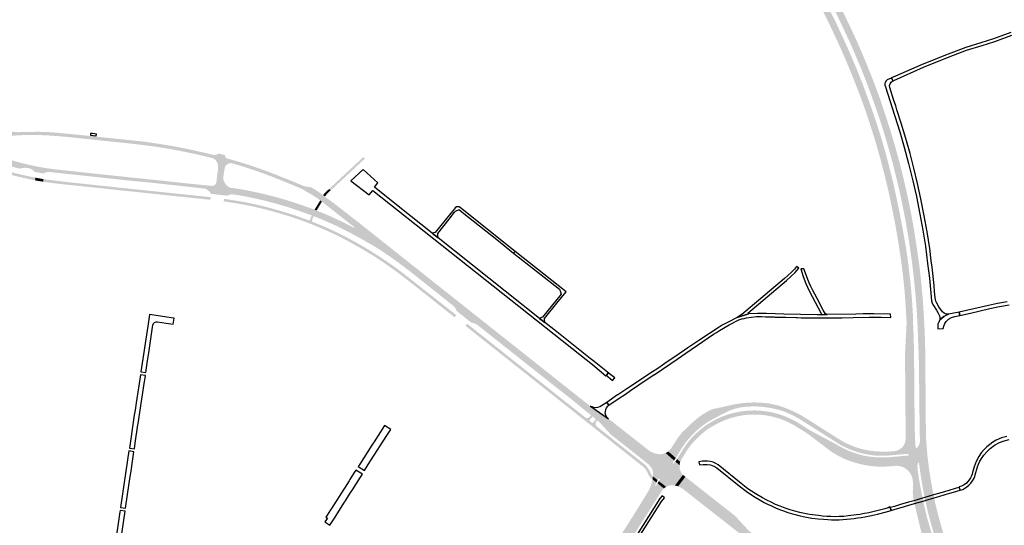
# Model space of a CAD drawing. Header units: metres. Extents: x 124582 to 143330, y 393481 to 406815.
# Tile 101 of 134: x 134738 to 135881, y 399631 to 400218. Entities that reach past the tile are written whole.
import ezdxf

# ---------------------------------------------------------------- set-up
doc = ezdxf.new("R2010")
doc.units = ezdxf.units.M
doc.header["$MEASUREMENT"] = 0
for name, color, linetype, lineweight in [('ir-ARC-asfalt-bestaande fietspaden-niet te inspecteren', 21, 'Continuous', 0), ('ir-ARC-asfalt-bestaande wegen-niet te inspecteren', 151, 'Continuous', 0), ('ir-ARC-asfalt-hoofdwegen-te inspecteren', 5, 'Continuous', 0), ('ir-ARC-fietspaden naastliggend- te inspecteren', 1, 'Continuous', 0)]:
    doc.layers.add(name, color=color, linetype=linetype, lineweight=lineweight)

msp = doc.modelspace()

# ---------------------------------------------------------------- hatches: boundary and pattern name
at = {"layer": 'ir-ARC-asfalt-hoofdwegen-te inspecteren', "linetype": 'Continuous', "lineweight": 13}
for points in [[(135782.989, 399738.655), (135782.766, 399758.129), (135782.416, 399790.716), (135782.091, 399814.207), (135781.822, 399834.674), (135781.379, 399834.731), (135781.236, 399843.1), (135780.718, 399858.124), (135780.19, 399868.84), (135779.958, 399873.545), (135779.025, 399888.394), (135777.699, 399903.308), (135776.227, 399918.332), (135774.469, 399933.069), (135772.475, 399948.119), (135770.255, 399962.875), (135767.785, 399977.716), (135765.037, 399992.539), (135762.128, 400007.125), (135758.925, 400021.825), (135755.454, 400036.371), (135751.756, 400051.041), (135747.85, 400065.42), (135743.648, 400079.806), (135739.245, 400094.13), (135734.575, 400108.469), (135724.528, 400136.684), (135719.237, 400150.659), (135713.627, 400164.55), (135707.697, 400178.628), (135701.795, 400192.153), (135688.984, 400219.337), (135682.277, 400232.7), (135675.331, 400246.026), (135668.143, 400259.212), (135660.739, 400272.265), (135653.214, 400285.059), (135645.344, 400297.997), (135637.28, 400310.691), (135628.993, 400323.319), (135623.39, 400331.511), (135622.144, 400333.333), (135620.459, 400335.748), (135614.837, 400343.733), (135611.919, 400348.026), (135610.244, 400350.245), (135605.949, 400356.301), (135595.719, 400369.939), (135585.794, 400382.521), (135584.807, 400383.688), (135575.389, 400395.396), (135565.679, 400406.971), (135555.961, 400418.164), (135549.547, 400425.7), (135547.434, 400427.782), (135545.196, 400429.834), (135535.821, 400438.338), (135533.402, 400440.549), (135540.414, 400446.985), (135540.421, 400446.976), (135547.966, 400438.669), (135559.532, 400425.775), (135571.701, 400411.801), (135583.64, 400397.445), (135595.246, 400383.013), (135606.53, 400368.291), (135617.193, 400353.982), (135629.442, 400336.597), (135630.327, 400335.373), (135630.328, 400335.371), (135637.392, 400324.974), (135647.43, 400309.531), (135656.406, 400295.016), (135666.376, 400278.27), (135676.23, 400260.913), (135684.422, 400245.752), (135692.421, 400230.168), (135702.755, 400208.888), (135710.509, 400192.04), (135716.969, 400177.067), (135723.3, 400161.815), (135729.699, 400145.615), (135736.838, 400126.288), (135742.881, 400108.332), (135749.219, 400088.633), (135753.944, 400072.802), (135759.523, 400052.575), (135764.399, 400032.96), (135768.908, 400013.073), (135772.581, 399995.185), (135775.723, 399978.231), (135777.094, 399969.566), (135779.892, 399951.459), (135782.799, 399930.923), (135784.958, 399911.294), (135786.768, 399890.684), (135788.05, 399870.705), (135788.159, 399868.412), (135788.997, 399850.76), (135789.498, 399831.408), (135789.555, 399813.282), (135789.851, 399783.315), (135789.973, 399764.647), (135790.111, 399748.235), (135790.223, 399738.738)], [(135763.95, 399917.463), (135763.496, 399921.856), (135761.204, 399939.559), (135758.15, 399959.8), (135754.931, 399978.624), (135750.982, 399998.747), (135746.705, 400019.027), (135741.996, 400038.566), (135736.603, 400059.116), (135730.58, 400080.011), (135724.372, 400099.383), (135718.091, 400118.078), (135710.661, 400137.853), (135703.541, 400155.801), (135696.051, 400173.899), (135687.149, 400193.738), (135678.057, 400212.986), (135669.984, 400229.151), (135660.787, 400246.536), (135649.8, 400266.766), (135642.378, 400279.405), (135634.764, 400291.93), (135627.699, 400303.05), (135620.462, 400314.058), (135612.983, 400325.127), (135612.684, 400325.556), (135598.899, 400345.07), (135588.031, 400359.994), (135576.781, 400374.547), (135565.252, 400388.776), (135553.658, 400402.706), (135544.828, 400412.71), (135550.127, 400417.579), (135557.15, 400409.686), (135568.402, 400396.258), (135579.646, 400382.516), (135581.926, 400379.623), (135592.714, 400365.627), (135602.97, 400351.827), (135606.237, 400347.367), (135610.801, 400340.891), (135618.848, 400329.32), (135619.012, 400329.076), (135626.465, 400318.016), (135633.714, 400306.832), (135640.804, 400295.547), (135648.026, 400283.81), (135659.344, 400264.584), (135667.582, 400249.877), (135676.856, 400232.574), (135686.45, 400213.204), (135693.833, 400197.275), (135702.016, 400179.171), (135709.784, 400160.855), (135716.22, 400144.564), (135723.227, 400125.827), (135729.53, 400108.036), (135735.541, 400089.682), (135741.267, 400070.873), (135746.684, 400050.931), (135752.484, 400027.374), (135756.241, 400010.526), (135760.233, 399990.746), (135763.73, 399972.232), (135767.125, 399952.812), (135769.897, 399933.387), (135771.613, 399918.333)], [(134962.405, 400057.2), (134953.323, 400059.404), (134942.854, 400061.822), (134931.203, 400064.283), (134920.689, 400066.437), (134909.645, 400068.411), (134899.052, 400070.116), (134887.917, 400071.69), (134872.386, 400073.632), (134861.712, 400074.766), (134837.46, 400077.294), (134825.124, 400078.588), (134823.093, 400078.754), (134801.695, 400081.077), (134781.451, 400083.011), (134770.339, 400083.749), (134759.322, 400084.197), (134746.811, 400084.267), (134736.594, 400083.957), (134716.086, 400082.417), (134716.107, 400082.152), (134708.751, 400081.593), (134705.655, 400081.444), (134706.114, 400086.214), (134707.379, 400086.273), (134713.132, 400086.694), (134727.214, 400088.229), (134735.326, 400087.48), (134746.963, 400087.801), (134759.4, 400087.968), (134770.93, 400087.566), (134781.902, 400086.759), (134802.151, 400084.845), (134821.572, 400082.86), (134822.114, 400083.165), (134827.182, 400082.353), (134828.255, 400082.101), (134837.915, 400081.076), (134848.663, 400079.985), (134862.202, 400078.597), (134873.27, 400077.403), (134878.544, 400076.88), (134884.594, 400076.144), (134888.494, 400075.537), (134899.7, 400073.921), (134910.219, 400072.194), (134921.685, 400070.164), (134932.456, 400068.011), (134942.586, 400065.793), (134953.368, 400063.346), (134963.073, 400061.004)], [(134737.096, 400045.281), (134734.371, 400045.942), (134729.817, 400047.128), (134715.169, 400051.303), (134701.655, 400055.228), (134699.682, 400055.802), (134699.526, 400055.847), (134695.834, 400056.887), (134695.714, 400056.919), (134693.481, 400057.518), (134682.175, 400060.194), (134670.477, 400062.363), (134668.524, 400062.672), (134663.935, 400063.445), (134661.654, 400063.809), (134661.403, 400063.849), (134660.795, 400063.915), (134660.853, 400064.529), (134661.515, 400064.449), (134679.711, 400062.24), (134691.137, 400060.506), (134702.476, 400058.272), (134706.309, 400057.399), (134748.724, 400045.827), (134748.657, 400045.488), (134746.108, 400045.994), (134743.574, 400046.169)], [(134995.787, 400013.576), (134991.02, 400014.44), (134986.257, 400015.059), (134983.56, 400015.257), (134980.891, 400014.823), (134978.396, 400013.782), (134959.705, 400015.899), (134958.574, 400017.797), (134957.052, 400019.398), (134955.213, 400020.623), (134953.59, 400021.856), (134938.158, 400023.625), (134919.182, 400025.685), (134886.969, 400029.203), (134875.204, 400030.306), (134866.099, 400031.148), (134843.657, 400033.605), (134822.407, 400035.89), (134803.048, 400037.933), (134800.725, 400038.174), (134781.094, 400040.257), (134773.07, 400041.189), (134770.531, 400041.292), (134768.034, 400040.821), (134765.707, 400039.799), (134765.363, 400039.483), (134755.106, 400041.263), (134753.605, 400042.99), (134751.768, 400044.352), (134749.679, 400045.285), (134748.657, 400045.488), (134748.724, 400045.827), (134706.309, 400057.399), (134702.476, 400058.272), (134703.414, 400061.754), (134707.305, 400060.883), (134707.668, 400060.794), (134710.079, 400060.2), (134712.51, 400059.47), (134721.889, 400056.771), (134731.487, 400053.937), (134742.08, 400051.081), (134756.399, 400047.844), (134767.238, 400045.95), (134781.867, 400043.958), (134803.239, 400041.686), (134805.212, 400041.495), (134822.897, 400039.571), (134843.956, 400037.308), (134875.643, 400033.974), (134883.687, 400033.126), (134902.339, 400031.234), (134919.695, 400029.314), (134938.431, 400027.318), (134961.299, 400025.076), (134982.845, 400022.86), (134987.437, 400022.326), (134994.248, 400021.262), (134997.088, 400020.755)], [(134982.845, 400022.86), (134961.299, 400025.076), (134962.989, 400025.519), (134964.444, 400026.487), (134965.505, 400027.876), (134966.058, 400029.533), (134968.063, 400046.45), (134967.85, 400049.202), (134967.225, 400051.623), (134966.064, 400053.838), (134964.428, 400055.73), (134962.405, 400057.2), (134983.299, 400051.543), (134982.35, 400051.564), (134979.892, 400050.922), (134977.752, 400049.554), (134976.137, 400047.594), (134974.849, 400040.809), (134974.068, 400034.738), (134974.154, 400032.85), (134974.692, 400030.835), (134975.618, 400028.841), (134976.646, 400027.395), (134979.617, 400024.342), (134980.547, 400023.687)], [(135088.61, 400006.831), (135086.687, 400008.291), (135084.561, 400009.832), (135084.001, 400010.239), (135083.203, 400010.817), (135077.75, 400014.407), (135068.702, 400019.499), (135068.856, 400019.833), (135063.55, 400022.436), (135052.613, 400027.049), (135041.896, 400031.409), (135031.261, 400035.584), (135020.63, 400039.629), (135011.42, 400042.819), (135001.94, 400046.036), (134992.277, 400049.077), (134983.299, 400051.543), (134962.405, 400057.2), (134963.073, 400061.004), (134965.555, 400061.154), (134967.877, 400062.041), (134968.593, 400062.826), (134976.473, 400060.612), (134976.106, 400059.197), (134976.989, 400057.891), (134978.291, 400057.001), (134987.263, 400054.5), (134998.032, 400051.283), (135005.249, 400048.997), (135015.2, 400045.587), (135025.947, 400041.699), (135036.843, 400037.446), (135048.886, 400032.729), (135057.545, 400029.155), (135065.55, 400025.745), (135067.552, 400025.001), (135069.631, 400024.418), (135076.525, 400023.313), (135077.849, 400022.532), (135078.536, 400022.126), (135083.312, 400019.121), (135087.963, 400015.928), (135090.064, 400014.394), (135092.286, 400012.707)], [(135078.913, 399989.971), (135076.733, 399990.841), (135075.239, 399991.437), (135059.926, 399996.923), (135051.853, 399999.579), (135050.665, 400000), (135033.949, 400004.933), (135017.052, 400009.206), (135000, 400012.812), (134995.787, 400013.576), (134997.088, 400020.755), (135000, 400020.235), (135009.266, 400018.379), (135015.495, 400016.995), (135021.709, 400015.543), (135031.004, 400013.257), (135038.989, 400011.082), (135043.878, 400009.681), (135048.752, 400008.228), (135058.403, 400005.165), (135067.986, 400001.894), (135073.241, 400000), (135077.343, 399998.47), (135077.592, 399998.376), (135080.088, 399997.427), (135082.409, 399996.527)], [(135262.585, 399866.216), (135262.154, 399866.262), (135245.073, 399879.923), (135244.177, 399882.218), (135242.821, 399884.274), (135241.065, 399886.002), (135233.082, 399892.351), (135191.204, 399925.654), (135184.454, 399930.833), (135177.622, 399935.903), (135170.712, 399940.867), (135167.226, 399943.307), (135160.74, 399947.713), (135154.733, 399951.636), (135151.696, 399953.544), (135145.551, 399957.245), (135139.333, 399960.824), (135127.568, 399967.405), (135122.717, 399970.037), (135115.647, 399973.699), (135109.603, 399976.683), (135103.511, 399979.569), (135099.506, 399981.393), (135088.906, 399985.986), (135078.913, 399989.971), (135082.409, 399996.527), (135097.28, 399990.367), (135111.894, 399983.619), (135126.227, 399976.295), (135126.722, 399976.821), (135088.61, 400006.831), (135092.05, 400012.33), (135092.783, 400011.883), (135098.712, 400007.805), (135105.137, 400002.903), (135130.608, 399983.105), (135260.599, 399880.009), (135268.482, 399873.757)], [(135774.574, 399685.384), (135770.094, 399712.064), (135769.911, 399713.612), (135766.672, 399730.499), (135766.628, 399743.384), (135766.486, 399759.405), (135766.4, 399773.345), (135766.275, 399787.344), (135766.175, 399801.382), (135766.041, 399815.383), (135765.961, 399830.307), (135765.951, 399830.869), (135766.694, 399845.361), (135767.454, 399859.29), (135767.931, 399868.789), (135767.666, 399868.831), (135766.591, 399887.423), (135765.32, 399904.188), (135763.95, 399917.463), (135771.613, 399918.333), (135772.295, 399912.354), (135774.064, 399892.68), (135775.151, 399874.787), (135775.197, 399870.04), (135775.213, 399868.456), (135775.913, 399851.565), (135776.374, 399834.665), (135777.138, 399744.953), (135777.696, 399729.771), (135778.176, 399721.756), (135778.532, 399721.056), (135779.286, 399720.835), (135779.823, 399720.929), (135781.6, 399703.703), (135781.161, 399703.59), (135780.913, 399703.21), (135780.413, 399700.177), (135780.441, 399697.103), (135780.591, 399695.632), (135781.379, 399690.009), (135781.924, 399686.538)], [(135461.896, 399706.684), (135424.432, 399736.128), (135423.481, 399737.028), (135418.911, 399742.021), (135411.229, 399750.414), (135408.412, 399752.86), (135406.86, 399754.231), (135403.047, 399757.285), (135401.01, 399758.939), (135393.959, 399764.611), (135389.781, 399768.032), (135381.981, 399774.42), (135373.219, 399781.515), (135368.329, 399785.374), (135363.159, 399789.253), (135351.749, 399798.302), (135350.573, 399799.234), (135277.15, 399857.403), (135269.774, 399863.244), (135267.57, 399864.663), (135265.148, 399865.665), (135262.585, 399866.216), (135268.482, 399873.757), (135399.481, 399769.961), (135400.064, 399769.528), (135400.677, 399769.129), (135421.666, 399754.538), (135423.984, 399752.82), (135466.95, 399719), (135470.169, 399716.668)], [(135499.599, 399709.163), (135490.954, 399716.623), (135492.749, 399718.598), (135493.405, 399719.32), (135494.361, 399720.442), (135494.592, 399720.809), (135497.792, 399725.893), (135501.901, 399732.335), (135506.65, 399738.321), (135515.29, 399746.891), (135516.281, 399747.808), (135520.964, 399751.974), (135525.779, 399755.986), (135530.024, 399759.153), (135534.537, 399761.926), (135539.375, 399764.413), (135541.838, 399765.679), (135566.92, 399771.232), (135574.954, 399772.575), (135583.059, 399773.377), (135591.2, 399773.635), (135599.34, 399773.347), (135607.443, 399772.515), (135618.315, 399770.162), (135627.355, 399767.084), (135636.149, 399763.362), (135644.652, 399759.015), (135652.819, 399754.067), (135688.022, 399731.732), (135694.726, 399727.723), (135701.744, 399724.296), (135709.028, 399721.475), (135716.524, 399719.28), (135724.179, 399717.727), (135730.825, 399716.915), (135737.513, 399716.588), (135745.079, 399716.647), (135747.323, 399716.664), (135747.352, 399716.526), (135752.601, 399716.934), (135753.974, 399717.105), (135757.205, 399717.892), (135760.172, 399719.393), (135762.721, 399721.529), (135764.718, 399724.188), (135766.058, 399727.231), (135766.672, 399730.499), (135769.911, 399713.612), (135766.99, 399713.779), (135761.028, 399713.24), (135747.997, 399712.062), (135742.054, 399711.671), (135736.098, 399711.671), (135730.155, 399712.061), (135723.632, 399712.974), (135717.172, 399714.261), (135710.797, 399715.919), (135703.242, 399718.561), (135695.912, 399721.776), (135691.267, 399724.196), (135686.803, 399726.936), (135643.458, 399754.352), (135637.191, 399757.802), (135630.726, 399760.864), (135624.918, 399763.245), (135618.945, 399765.174), (135611.385, 399766.884), (135603.732, 399768.108), (135597.023, 399768.823), (135590.28, 399769.057), (135582.499, 399768.775), (135574.767, 399767.861), (135568.304, 399766.34), (135562.03, 399764.165), (135559.86, 399763.032), (135549.094, 399757.611), (135545.988, 399756.01), (135540.134, 399752.857), (135534.515, 399749.301), (135529.076, 399745.303), (135523.938, 399740.924), (135518.401, 399735.474), (135513.208, 399729.697), (135509.897, 399725.404), (135506.896, 399720.888)], [(135774.574, 399685.384), (135773.347, 399688.969), (135771.432, 399692.239), (135768.907, 399695.065), (135765.871, 399697.333), (135762.446, 399698.953), (135758.767, 399699.861), (135756.803, 399700.039), (135754.832, 399700.012), (135753.355, 399699.866), (135747.698, 399699.352), (135741.901, 399699.105), (135741.398, 399699.133), (135734.03, 399699.182), (135726.685, 399699.758), (135719.4, 399700.858), (135712.212, 399702.478), (135703.812, 399704.887), (135695.659, 399708.03), (135687.817, 399711.884), (135680.347, 399716.417), (135655.553, 399735.32), (135652.577, 399737.471), (135649.999, 399739.152), (135647.849, 399740.452), (135635.122, 399748.224), (135627.667, 399751.91), (135619.91, 399754.907), (135611.913, 399757.191), (135603.743, 399758.742), (135595.466, 399759.549), (135587.15, 399759.603), (135578.863, 399758.906), (135571.112, 399757.519), (135563.502, 399755.499), (135556.083, 399752.861), (135548.906, 399749.621), (135542.02, 399745.803), (135538.873, 399744.079), (135535.938, 399742.013), (135529.806, 399737.07), (135524.047, 399731.698), (135518.691, 399725.923), (135515.044, 399721.431), (135511.812, 399716.633), (135506.357, 399707.74), (135504.835, 399704.744), (135501.075, 399707.868), (135508.538, 399719.852), (135510.705, 399723.148), (135513.027, 399726.336), (135515.969, 399730.069), (135519.155, 399733.595), (135525.363, 399739.544), (135531.988, 399745.025), (135537.122, 399748.621), (135542.48, 399751.875), (135548.039, 399754.773), (135554.4, 399757.555), (135560.948, 399759.862), (135567.648, 399761.681), (135575.545, 399763.223), (135583.542, 399764.111), (135591.585, 399764.34), (135598.569, 399763.983), (135605.512, 399763.157), (135612.385, 399761.866), (135619.155, 399760.115), (135626.029, 399757.737), (135632.713, 399754.869), (135639.172, 399751.525), (135645.373, 399747.723), (135654.496, 399741.914), (135656.646, 399740.653), (135686.331, 399724.837), (135690.653, 399722.31), (135695.096, 399720.004), (135700.216, 399717.662), (135705.45, 399715.586), (135710.848, 399713.835), (135716.316, 399712.316), (135719.155, 399711.642), (135722.029, 399711.14), (135727.866, 399710.337), (135733.736, 399709.821), (135740.744, 399709.693), (135747.747, 399710.004), (135761.209, 399711.224), (135769.619, 399711.986), (135770.094, 399712.064)], [(135828.76, 399556.514), (135817.282, 399576.464), (135812.845, 399584.248), (135807.954, 399596.307), (135803.264, 399609.478), (135800.982, 399616.388), (135796.727, 399630.56), (135792.9, 399644.854), (135789.836, 399658.051), (135789.748, 399658.472), (135789.464, 399659.821), (135788.76, 399663.174), (135788.671, 399663.598), (135786.372, 399675.849), (135784.122, 399689.435), (135782.154, 399703.065), (135782.001, 399703.491), (135781.6, 399703.703), (135779.823, 399720.929), (135780.375, 399721.358), (135781.737, 399723.275), (135782.701, 399725.42), (135783.233, 399727.711), (135783.311, 399730.061), (135783.012, 399736.625), (135782.989, 399738.655), (135790.223, 399738.738), (135790.244, 399736.937), (135790.317, 399734.261), (135790.442, 399731.826), (135790.56, 399729.546), (135791.897, 399712.4), (135793.719, 399697.266), (135793.91, 399695.677), (135795.638, 399685.213), (135796.85, 399677.871), (135798.998, 399666.615), (135799.079, 399666.19), (135799.723, 399662.811), (135799.981, 399661.458), (135800.063, 399661.033), (135800.238, 399660.113), (135803.953, 399644.577), (135808.655, 399627.468), (135813.615, 399612.079), (135819.773, 399595.187), (135827.033, 399577.581), (135833.845, 399563.121), (135834.248, 399562.318), (135835.41, 399560.007)], [(135488.473, 399675.666), (135479.986, 399682.208), (135481.416, 399684.438), (135479.772, 399685.593), (135478.452, 399683.471), (135473.104, 399687.711), (135473.186, 399688.561), (135473.181, 399692.228), (135472.774, 399694.288), (135472.116, 399696.283), (135471.369, 399697.718), (135470.425, 399699.032), (135467.323, 399702.302), (135461.896, 399706.684), (135470.169, 399716.668), (135474.107, 399714.937), (135478.22, 399713.678), (135481.194, 399713.455), (135484.164, 399713.724), (135487.851, 399714.864), (135497.715, 399706.174), (135495.988, 399703.462), (135495.91, 399703.133), (135496.051, 399702.826), (135496.351, 399702.672), (135496.683, 399702.735), (135497.311, 399703.137), (135497.897, 399703.597), (135499.103, 399704.936), (135504.042, 399700.77), (135503.982, 399699.906), (135503.988, 399698.932), (135504.406, 399696.026), (135505.411, 399693.267), (135506.961, 399690.774), (135508.046, 399689.583), (135498.627, 399677.118), (135496.042, 399677.282), (135493.431, 399677.232), (135490.877, 399676.687)], [(135497.715, 399706.174), (135487.851, 399714.864), (135489.445, 399715.668), (135490.954, 399716.623), (135499.599, 399709.163)], [(135504.042, 399700.77), (135499.103, 399704.936), (135500.158, 399706.356), (135501.075, 399707.868), (135504.835, 399704.744), (135504.334, 399702.778)], [(135502.471, 399676.224), (135500.56, 399676.719), (135498.627, 399677.118), (135508.046, 399689.583), (135510.767, 399687.325)], [(135387.594, 399528.822), (135384.693, 399530.756), (135384.682, 399531.252), (135384.249, 399531.493), (135383.822, 399531.24), (135380.82, 399533.12), (135381.334, 399533.926), (135381.537, 399534.245), (135389.248, 399546.344), (135446.073, 399635.508), (135455.952, 399651.199), (135465.655, 399667), (135468.373, 399671.633), (135470.525, 399676.555), (135472.081, 399681.696), (135472.192, 399682.061), (135472.552, 399683.983), (135472.601, 399684.258), (135477.209, 399680.597), (135475.908, 399677.645), (135475.948, 399677.148), (135476.395, 399676.926), (135476.814, 399677.197), (135478.407, 399679.662), (135485.927, 399673.748), (135484.248, 399672.147), (135452.239, 399621.808), (135451.17, 399620.126), (135447.847, 399614.865), (135446.833, 399613.217), (135444.433, 399609.545), (135431.478, 399594.729), (135429.938, 399592.651), (135422.935, 399581.839), (135413.024, 399567.296), (135405.027, 399555.703), (135397.242, 399543.967), (135393.472, 399538.112), (135389.757, 399532.228)], [(135477.209, 399680.597), (135472.601, 399684.258), (135472.978, 399686.394), (135473.104, 399687.711), (135478.452, 399683.471)], [(135485.927, 399673.748), (135478.407, 399679.662), (135479.986, 399682.208), (135488.473, 399675.666), (135487.062, 399674.685)], [(135689.219, 399532.971), (135648.189, 399565.081), (135623.528, 399584.366), (135611.771, 399593.486), (135604.491, 399598.841), (135591.144, 399608.57), (135579.173, 399617.471), (135574.709, 399620.852), (135559.3, 399632.83), (135512.493, 399669.611), (135507.55, 399673.456), (135505.887, 399674.612), (135504.093, 399675.552), (135502.471, 399676.224), (135510.767, 399687.325), (135512.085, 399686.277), (135515.115, 399683.887), (135535.223, 399668.024), (135568.299, 399642.092), (135569.099, 399641.281), (135583.462, 399625.811), (135584.497, 399624.751), (135585.608, 399623.77), (135595.824, 399615.326), (135606.288, 399607.192), (135628.592, 399589.698), (135669.527, 399557.725), (135693.767, 399538.791)], [(135817.317, 399550.833), (135815.182, 399555.078), (135813.206, 399559.192), (135811.294, 399563.336), (135808.81, 399568.876), (135805.462, 399576.664), (135802.19, 399584.652), (135798.728, 399593.635), (135795.074, 399603.679), (135792.188, 399612.403), (135786.189, 399611.588), (135785.597, 399620.007), (135780.76, 399640.026), (135777.289, 399654.394), (135777.196, 399654.809), (135776.892, 399656.156), (135776.141, 399659.487), (135776.046, 399659.91), (135775.334, 399664.62), (135774.957, 399669.369), (135775.118, 399673.747), (135775.289, 399676.426), (135775.242, 399680.93), (135774.574, 399685.384), (135781.924, 399686.538), (135782.519, 399682.749), (135782.613, 399682.099), (135786.244, 399662.889), (135786.333, 399662.465), (135787.038, 399659.114), (135787.322, 399657.764), (135787.411, 399657.344), (135788.222, 399653.715), (135791.639, 399639.485), (135795.696, 399625.424), (135797.697, 399618.951), (135800.5, 399610.075), (135801.495, 399607.153), (135806.085, 399594.408), (135811.073, 399581.813), (135811.344, 399581.126), (135816.997, 399568.233), (135822.967, 399555.484), (135823.723, 399554.054)]]:
    msp.add_hatch(color=5, dxfattribs=at).paths.add_polyline_path(points)
at = {"layer": 'ir-ARC-fietspaden naastliggend- te inspecteren', "linetype": 'Continuous', "lineweight": 30}
for points in [[(134755.376, 400031.582), (134735.563, 400035.882), (134721.207, 400039.71), (134707.028, 400044.151), (134695.741, 400047.879), (134684.231, 400050.85), (134672.549, 400053.051), (134664.29, 400054.396), (134660.074, 400055.116), (134660.609, 400058.049), (134662.905, 400057.696), (134665.432, 400057.29), (134677.733, 400055.189), (134689.949, 400052.638), (134691.215, 400053.26), (134692.932, 400054.445), (134693.636, 400057.01), (134693.481, 400057.518), (134695.714, 400056.919), (134695.406, 400056.578), (134694.132, 400051.533), (134698.166, 400050.287), (134698.887, 400052.508), (134699.728, 400055.439), (134699.74, 400055.626), (134699.682, 400055.802), (134701.655, 400055.228), (134701.533, 400055.109), (134701.463, 400054.955), (134700.932, 400053.002), (134701.587, 400050.723), (134702.923, 400048.764), (134716.647, 400044.279), (134718.768, 400043.597), (134723.013, 400042.323), (134739.398, 400038.143), (134755.939, 400034.628), (134755.382, 400031.635)], [(135098.706, 400019.856), (135097.037, 400021.641), (135098.155, 400022.675), (135136.812, 400058.663), (135138.515, 400056.836), (135099.893, 400020.835)], [(134764.737, 400029.902), (134760.685, 400030.659), (134756.421, 400031.341), (134755.369, 400031.529), (134755.376, 400031.582), (134755.382, 400031.635), (134755.939, 400034.628), (134756.878, 400034.467), (134761.442, 400033.653), (134765.207, 400032.994), (134764.754, 400030.021)], [(134959.111, 400008.931), (134957.129, 400009.176), (134861.098, 400019.312), (134859.794, 400019.421), (134846.818, 400020.843), (134789.8, 400026.847), (134777.248, 400028.203), (134764.737, 400029.902), (134764.754, 400030.021), (134765.207, 400032.994), (134790.031, 400029.848), (134846.808, 400023.773), (134851.608, 400023.252), (134855.696, 400022.832), (134860.53, 400022.328), (134939.241, 400014.12), (134958.8, 400012.081), (134959.433, 400011.983), (134959.42, 400011.888)], [(135092.286, 400012.707), (135090.064, 400014.394), (135091.579, 400016.591), (135097.037, 400021.641), (135098.706, 400019.856), (135094.311, 400015.776)], [(135242.709, 399872.585), (135186.354, 399917.18), (135173.682, 399926.702), (135160.73, 399935.84), (135147.51, 399944.586), (135134.489, 399952.362), (135121.266, 399959.79), (135107.852, 399966.866), (135092.289, 399974.068), (135076.467, 399980.68), (135063.328, 399985.604), (135050.027, 399990.072), (135036.58, 399994.079), (135022.325, 399997.994), (135007.933, 400001.368), (134993.423, 400004.196), (134974.525, 400007.16), (134975.003, 400010.123), (134983.608, 400008.789), (134993.526, 400007.243), (135008.941, 400004.219), (135024.229, 400000.61), (135039.369, 399996.42), (135056.204, 399991.224), (135072.812, 399985.344), (135074.276, 399984.748), (135076.733, 399990.841), (135078.913, 399989.971), (135076.989, 399984.857), (135077.053, 399984.169), (135077.398, 399983.571), (135078.302, 399983.168), (135090.534, 399978.173), (135102.584, 399972.755), (135114.438, 399966.921), (135128.76, 399959.198), (135142.807, 399950.986), (135156.563, 399942.295), (135167.703, 399934.782), (135178.599, 399926.92), (135189.24, 399918.716), (135236.953, 399881.127), (135244.653, 399875.061)], [(135472.552, 399683.983), (135472.337, 399684.467), (135471.515, 399685.031), (135469.536, 399687.083), (135468.113, 399689.553), (135467.058, 399691.806), (135465.515, 399694.588), (135463.593, 399697.124), (135461.332, 399699.363), (135394.717, 399752.143), (135255.42, 399862.556), (135257.404, 399864.964), (135257.672, 399864.732), (135265.282, 399858.694), (135346.69, 399794.104), (135347.865, 399793.171), (135365.019, 399779.561), (135385.981, 399762.982), (135395.407, 399755.527), (135397.419, 399755.687), (135399.342, 399756.297), (135400.993, 399758.244), (135401.159, 399758.588), (135401.01, 399758.939), (135403.047, 399757.285), (135399.223, 399752.559), (135402.915, 399749.599), (135404.679, 399751.469), (135406.86, 399754.231), (135408.412, 399752.86), (135406.843, 399750.934), (135406.511, 399749.333), (135406.644, 399747.704), (135407.233, 399746.179), (135416.506, 399738.829), (135460.011, 399704.347), (135462.683, 399702.229), (135465.221, 399699.841), (135467.43, 399697.145), (135469.272, 399694.186), (135470.512, 399691.59), (135471.898, 399688.991), (135472.334, 399688.322), (135472.837, 399688.168), (135473.186, 399688.561), (135472.978, 399686.394)]]:
    msp.add_hatch(color=1, dxfattribs=at).paths.add_polyline_path(points)

# ---------------------------------------------------------------- linework, layer by layer
at = {"layer": 'ir-ARC-asfalt-bestaande fietspaden-niet te inspecteren', "color": 11, "linetype": 'Continuous', "lineweight": 30, "flags": 128}
for points in [[(135884.279, 399734.215), (135877.954, 399732.378), (135871.895, 399729.796), (135868.007, 399727.554), (135864.338, 399724.968), (135860.92, 399722.06), (135857.523, 399718.697), (135854.492, 399715.002), (135851.858, 399711.014), (135848.754, 399705.085), (135846.272, 399698.87), (135844.438, 399692.433), (135843.797, 399690.423), (135843.016, 399688.463), (135841.901, 399686.094), (135840.58, 399683.833), (135839.008, 399681.753), (135837.168, 399679.906), (135834.479, 399677.87), (135831.535, 399676.224), (135828.693, 399675.557), (135828.887, 399674.899), (135829.845, 399671.643), (135832.916, 399672.69), (135835.379, 399673.983), (135837.689, 399675.532), (135840.174, 399677.614), (135842.417, 399679.954), (135844.443, 399682.692), (135846.178, 399685.622), (135847.011, 399687.557), (135847.606, 399689.578), (135850.308, 399698.969), (135851.287, 399701.768), (135852.518, 399704.466), (135854.845, 399708.509), (135857.512, 399712.336), (135860.926, 399716.392), (135864.771, 399720.042), (135870.031, 399723.882), (135875.704, 399727.081), (135881.195, 399729.215), (135886.911, 399730.644)], [(135456.172, 399616.282), (135483.178, 399658.449), (135486.378, 399662.931), (135483.66, 399665.241), (135481.263, 399662.087), (135454.713, 399620.258)]]:
    msp.add_lwpolyline(points, dxfattribs=at)
for points in [[(135573.266, 399676.65), (135581.346, 399670.504), (135589.767, 399664.834), (135598.501, 399659.658), (135602.325, 399657.547), (135606.207, 399655.544), (135610.804, 399653.361), (135615.464, 399651.315), (135620.063, 399649.462), (135624.715, 399647.747), (135629.977, 399645.967), (135635.284, 399644.323), (135639.706, 399643.104), (135644.156, 399641.994), (135647.764, 399641.166), (135651.388, 399640.412), (135657.616, 399639.421), (135665.183, 399638.493), (135671.422, 399637.901), (135676.306, 399637.536), (135680.607, 399637.362), (135684.911, 399637.318), (135689.306, 399637.406), (135693.697, 399637.623), (135698.173, 399637.99), (135706.703, 399638.903), (135710.756, 399639.433), (135715.087, 399640.116), (135719.403, 399640.891), (135724.93, 399641.986), (135730.441, 399643.16), (135733.894, 399643.963), (135742.975, 399646.301), (135749.706, 399648.242), (135748.769, 399651.49), (135748.481, 399652.527), (135746.496, 399651.188), (135742.303, 399649.969), (135734.779, 399648.003), (135724.068, 399645.558), (135718.865, 399644.506), (135713.637, 399643.59), (135709.453, 399642.976), (135700.058, 399641.841), (135694.846, 399641.349), (135689.601, 399641.055), (135684.348, 399640.948), (135679.658, 399641.063), (135674.974, 399641.331), (135670.163, 399641.696), (135665.362, 399642.174), (135655.029, 399643.488), (135649.363, 399644.559), (135643.74, 399645.834), (135638.011, 399647.361), (135632.336, 399649.078), (135626.599, 399650.999), (135620.924, 399653.096), (135615.566, 399655.262), (135610.292, 399657.623), (135605.314, 399660.11), (135600.411, 399662.741), (135591.797, 399667.879), (135583.478, 399673.483), (135575.481, 399679.537), (135548.964, 399701.083), (135546.057, 399702.796), (135542.946, 399704.105), (135539.689, 399704.986), (135536.343, 399705.424), (135530.856, 399705.312), (135526.304, 399704.58), (135527.289, 399701.001), (135531.605, 399701.723), (135535.981, 399701.665), (135539.961, 399701.1), (135543.753, 399699.765), (135547.209, 399697.713), (135573.266, 399676.65)], [(135754.522, 399649.634), (135761.625, 399651.705), (135770.554, 399654.308), (135776.892, 399656.156), (135787.038, 399659.114), (135789.464, 399659.821), (135799.723, 399662.811), (135805.352, 399664.452), (135812.546, 399666.55), (135817.944, 399668.123), (135825.091, 399670.207), (135826.248, 399670.544), (135829.845, 399671.643), (135828.887, 399674.899), (135824.154, 399673.516), (135816.978, 399671.42), (135811.801, 399669.907), (135804.739, 399667.844), (135799.079, 399666.19), (135788.76, 399663.174), (135786.333, 399662.465), (135776.141, 399659.487), (135769.905, 399657.665), (135760.673, 399654.968), (135753.553, 399652.888), (135748.769, 399651.49), (135749.706, 399648.242), (135753.345, 399649.291), (135754.522, 399649.634)]]:
    msp.add_lwpolyline(points, close=True, dxfattribs=at)
at = {"layer": 'ir-ARC-asfalt-bestaande wegen-niet te inspecteren', "color": 7, "linetype": 'Continuous', "lineweight": 30, "flags": 128}
for points in [[(135888.669, 400203.354), (135868.86, 400195.963), (135854.137, 400191.176), (135836.432, 400185.871), (135816.132, 400178.234), (135785.968, 400166.099), (135785.785, 400166.019), (135754.738, 400152.469), (135750.157, 400150.523), (135751.656, 400147.05), (135752.79, 400147.632), (135787.332, 400162.837), (135817.329, 400175.072), (135837.372, 400182.623), (135855.375, 400188.051), (135870.118, 400192.822), (135889.978, 400200.23)], [(135884.521, 399890.421), (135873.223, 399888.461), (135862.768, 399886.163), (135828.95, 399878.36), (135829.734, 399874.713), (135842.009, 399877.475), (135864.518, 399882.668), (135875.611, 399884.98), (135886.79, 399886.829)]]:
    msp.add_lwpolyline(points, dxfattribs=at)
for points in [[(135816.573, 399876.258), (135814.524, 399876.239), (135812.783, 399876.465), (135811.274, 399877.363), (135809.625, 399878.758), (135805.285, 399884.826), (135802.385, 399889.51), (135801.614, 399891.387), (135801.205, 399893.374), (135801.036, 399895.165), (135800.358, 399902.346), (135799.702, 399909.292), (135797.367, 399930.767), (135796.446, 399937.934), (135794.608, 399952.242), (135791.626, 399971.823), (135788.191, 399990.493), (135784.308, 400010.077), (135780.458, 400027.86), (135776.193, 400045.727), (135771.744, 400062.812), (135766.858, 400080.171), (135761.43, 400098.077), (135756.6, 400113.37), (135755.13, 400117.924), (135752.652, 400125.601), (135748.142, 400139.396), (135748.012, 400141.644), (135748.607, 400143.816), (135749.866, 400145.683), (135751.656, 400147.05), (135750.157, 400150.523), (135749.909, 400150.418), (135745.362, 400148.456), (135743.901, 400147.277), (135742.871, 400145.708), (135742.372, 400143.898), (135742.451, 400142.022), (135743.101, 400140.261), (135748.211, 400124.312), (135754.1, 400106.139), (135759.77, 400087.963), (135765.047, 400070.14), (135770.075, 400051.151), (135775.001, 400031.111), (135779.078, 400012.696), (135783.175, 399992.267), (135786.654, 399973.892), (135789.545, 399955.307), (135792.211, 399935.031), (135794.266, 399917.907), (135795.846, 399900.554), (135796.811, 399891.466), (135797.59, 399888.739), (135798.88, 399886.212), (135802.41, 399880.623), (135804.604, 399877.174), (135805.356, 399875.895), (135806.034, 399874.036), (135806.35, 399872.124), (135806.566, 399871.22), (135806.781, 399870.315), (135806.446, 399869.398), (135808.546, 399871.684), (135810.974, 399873.619), (135813.671, 399875.156), (135816.573, 399876.258)], [(134826.556, 400083.304), (134826.891, 400085.362), (134822.091, 400085.924), (134819.996, 400086.129), (134819.633, 400084.012), (134826.556, 400083.304)], [(135179.216, 400000), (135149.531, 400023.551), (135153.401, 400028.581), (135136.359, 400044.152), (135122.343, 400031.161), (135143.321, 400014.591), (135147.701, 400019.961), (135388.225, 399829.255), (135402.83, 399817.59), (135418.601, 399804.49), (135419.049, 399805.066), (135421.27, 399807.919), (135421.285, 399807.939), (135421.348, 399808.02), (135420.447, 399808.751), (135404.729, 399821.217), (135400.25, 399824.769), (135361.546, 399855.452), (135347.518, 399866.574), (135341.546, 399871.308), (135223.475, 399964.912), (135216.705, 399970.28), (135179.216, 400000)], [(135216.705, 399970.28), (135223.475, 399964.912), (135223.188, 399967.622), (135223.163, 399969.908), (135236.275, 399986.508), (135242.716, 399994.507), (135243.889, 399995.886), (135245.218, 399996.602), (135246.337, 399997.061), (135247.456, 399997.378), (135248.299, 399997.251), (135251.664, 399994.7), (135291.834, 399962.946), (135311.334, 399947.009), (135312.985, 399949.047), (135249.693, 399999.694), (135248.202, 400000.843), (135244.968, 400000.645), (135243.42, 399999.754), (135241.034, 399996.734), (135238.362, 399993.437), (135220.268, 399970.858), (135216.705, 399970.28)], [(135312.985, 399949.047), (135311.334, 399947.009), (135364.54, 399905.027), (135365.745, 399902.121), (135366.441, 399899.216), (135344.808, 399872.753), (135343.822, 399872.228), (135341.546, 399871.308), (135347.518, 399866.574), (135346.993, 399871.018), (135361.481, 399889.01), (135366.801, 399895.616), (135372.256, 399902.088), (135312.985, 399949.047)], [(135642.706, 399929.585), (135639.978, 399931.57), (135638.846, 399930.015), (135637.676, 399928.527), (135636.171, 399926.819), (135634.534, 399925.237), (135629.491, 399920.641), (135626.082, 399917.632), (135581.188, 399879.739), (135576.396, 399875.777), (135571.138, 399872.46), (135584.003, 399876.351), (135583.44, 399877.16), (135628.299, 399915.33), (135633.397, 399919.777), (135638.205, 399924.535), (135642.706, 399929.585)], [(135663.747, 399894.336), (135661.201, 399899.193), (135658.425, 399904.486), (135656.481, 399908.418), (135654.671, 399912.414), (135652.997, 399916.469), (135651.461, 399920.578), (135648.582, 399928.876), (135644.83, 399928.64), (135647.557, 399920.023), (135650.834, 399911.599), (135654.647, 399903.405), (135668.489, 399876.96), (135668.819, 399875.53), (135675.488, 399875.671), (135674.17, 399876.121), (135673.179, 399877.1), (135670.919, 399880.66), (135663.747, 399894.336)], [(134907.851, 399865.633), (134915.965, 399864.475), (134916.95, 399871.454), (134916.133, 399871.572), (134888.229, 399875.618), (134886.234, 399862.035), (134878.413, 399809.172), (134884.181, 399808.3), (134886.18, 399821.888), (134887.595, 399831.394), (134890.823, 399853), (134891.989, 399861.208), (134892.341, 399863.54), (134893.038, 399865.152), (134894.283, 399866.39), (134895.899, 399867.077), (134897.655, 399867.115), (134907.851, 399865.633)], [(135482.818, 399815.935), (135481.532, 399815.057), (135477.502, 399812.306), (135472.56, 399809.01), (135442.983, 399789.307), (135432.394, 399782.544), (135432.089, 399782.335), (135419.556, 399773.754), (135421.85, 399770.403), (135433.97, 399778.49), (135441.084, 399783.423), (135446.939, 399787.5), (135466.574, 399800.553), (135474.145, 399805.586), (135474.5, 399805.826), (135494.048, 399819.033), (135501.148, 399823.83), (135511.33, 399830.71), (135530.94, 399844.35), (135543.502, 399852.77), (135546.933, 399855.006), (135550.401, 399857.184), (135561.487, 399863.615), (135572.898, 399869.45), (135577.63, 399870.94), (135577.679, 399870.78), (135581.681, 399871.932), (135587.491, 399872.823), (135593.351, 399873.293), (135599.229, 399873.34), (135603.999, 399873.184), (135613.495, 399872.873), (135614.678, 399872.834), (135622.12, 399872.59), (135626.021, 399872.505), (135627.151, 399872.481), (135639.334, 399872.216), (135640.497, 399872.19), (135645.295, 399872.086), (135649.92, 399871.954), (135656.102, 399871.882), (135657.238, 399871.869), (135663.3, 399871.799), (135663.449, 399871.797), (135664.51, 399871.85), (135674.504, 399871.768), (135674.521, 399871.99), (135675.474, 399871.981), (135675.589, 399871.759), (135681.446, 399871.847), (135682.575, 399871.864), (135689.312, 399871.965), (135692.95, 399872.02), (135705.634, 399872.3), (135724.21, 399872.71), (135738.209, 399872.54), (135749.382, 399872.133), (135749.103, 399875.972), (135729.559, 399876.67), (135717.51, 399876.63), (135708.719, 399876.21), (135675.488, 399875.671), (135668.819, 399875.53), (135663.819, 399875.44), (135624.988, 399876.2), (135604.888, 399876.83), (135594.437, 399876.971), (135584.003, 399876.351), (135571.138, 399872.46), (135568.554, 399871.069), (135565.692, 399869.528), (135565.25, 399869.29), (135559.701, 399866.408), (135553.66, 399863.27), (135550.04, 399861.12), (135527.67, 399846.44), (135527.74, 399846.32), (135513.488, 399836.872), (135509.666, 399834.264), (135503.566, 399830.099), (135491.644, 399821.96), (135488.534, 399819.837), (135482.818, 399815.935)], [(135828.95, 399878.36), (135816.573, 399876.258), (135813.671, 399875.156), (135810.974, 399873.619), (135808.546, 399871.684), (135806.446, 399869.398), (135805.09, 399867.049), (135804.237, 399864.475), (135803.923, 399861.781), (135804.161, 399859.08), (135810.426, 399859.445), (135810.951, 399862.38), (135812.016, 399865.165), (135813.583, 399867.701), (135816.445, 399870.271), (135819.766, 399872.212), (135823.944, 399873.526), (135829.734, 399874.713), (135828.95, 399878.36)], [(134871.605, 399764.655), (134870.625, 399758.672), (134869.775, 399753.484), (134864.976, 399720.673), (134870.743, 399719.781), (134871.723, 399726.458), (134874.808, 399747.733), (134875.046, 399749.088), (134879.523, 399777.293), (134882.611, 399798.109), (134882.917, 399799.686), (134883.678, 399804.871), (134877.802, 399805.819), (134872.971, 399772.997), (134871.605, 399764.655)], [(135421.27, 399807.919), (135419.049, 399805.066), (135423.126, 399801.712), (135426.337, 399798.964), (135428.746, 399802.02), (135421.27, 399807.919)], [(135417.8, 399761.186), (135417.848, 399763.294), (135418.367, 399765.338), (135419.273, 399767.344), (135420.545, 399769.139), (135421.156, 399769.814), (135421.85, 399770.403), (135419.556, 399773.754), (135413.545, 399769.639), (135411.496, 399768.459), (135408.811, 399767.627), (135406.004, 399767.461), (135403.239, 399767.972), (135400.677, 399769.129), (135421.666, 399754.538), (135420.401, 399755.651), (135419.376, 399756.988), (135418.374, 399759.007), (135417.8, 399761.186)], [(135144.418, 399704.465), (135150.098, 399713.397), (135159.096, 399727.466), (135164.783, 399736.35), (135168.598, 399742.306), (135161.445, 399746.87), (135149.379, 399727.965), (135148.254, 399726.201), (135146.791, 399723.909), (135132.56, 399702.046), (135131.763, 399700.801), (135130.747, 399699.215), (135138.064, 399694.53), (135144.418, 399704.465)], [(134870.25, 399716.421), (134864.486, 399717.312), (134857.17, 399667.433), (134854.797, 399651.465), (134860.588, 399650.682), (134862.928, 399666.582), (134866.01, 399687.489), (134866.921, 399693.907), (134868.217, 399702.781), (134870.25, 399716.421)], [(135135.732, 399690.294), (135128.11, 399695.13), (135126.208, 399692.134), (135121.178, 399684.251), (135120.085, 399682.527), (135099.691, 399650.45), (135098.714, 399648.935), (135094.708, 399642.689), (135093.254, 399640.39), (135094.93, 399639.33), (135092.078, 399634.797), (135097.987, 399631.126), (135103.895, 399640.378), (135108.367, 399647.382), (135114.996, 399657.778), (135116.076, 399659.508), (135120.816, 399666.939), (135124.169, 399672.147), (135133.55, 399686.897), (135135.732, 399690.294)], [(134860.1, 399647.224), (134854.298, 399648.087), (134854.077, 399646.565), (134847.662, 399603.426), (134846.494, 399595.487), (134852.22, 399594.711), (134852.318, 399594.698), (134853.25, 399601.041), (134856.599, 399623.834), (134860.1, 399647.224)]]:
    msp.add_lwpolyline(points, close=True, dxfattribs=at)
at = {"layer": 'ir-ARC-fietspaden naastliggend- te inspecteren', "color": 1, "linetype": 'Continuous', "lineweight": 30}
msp.add_solid([(135086.687, 400008.291), (135080.088, 399997.427), (135088.61, 400006.831), (135082.409, 399996.527)], dxfattribs=at)

doc.saveas('drawing.dxf')
